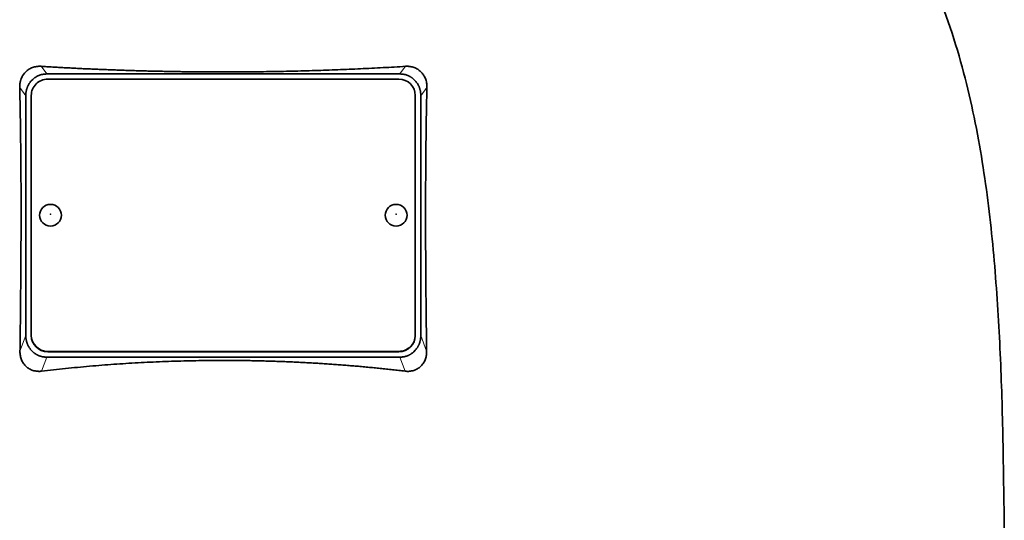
# Model space of a CAD drawing. Header units: millimetres. Extents: x 468 to 1360, y -1443 to 1457.
# Tile 26 of 29: x 1089 to 1269, y 725 to 816. Entities that reach past the tile are written whole.
import ezdxf

# ---------------------------------------------------------------- set-up
doc = ezdxf.new("R2010")
doc.units = ezdxf.units.MM
doc.layers.add('VSI344-454_TESTA', color=7, linetype='Continuous')

# ---------------------------------------------------------------- blocks, each defined once
blk = doc.blocks.new('SE3')
at = {"layer": 'VSI344-454_TESTA', "color": 4, "linetype": 'Continuous', "lineweight": 9}
for p, q in [((1094.32, 806.6), (1093.3, 808)), ((1159.71, 808), (1158.68, 806.6)), ((1090.5, 802.63), (1089.39, 804.14)), ((1163.62, 804.14), (1162.5, 802.63)), ((1089.44, 756.05), (1090.5, 758.96)), ((1162.5, 758.96), (1163.56, 756.05)), ((1094.5, 756.03), (1094.5, 755.97)), ((1158.5, 755.97), (1158.5, 756.03)), ((1093.39, 752.43), (1094.32, 754.99)), ((1158.68, 754.99), (1159.62, 752.43))]:
    blk.add_line(p, q, dxfattribs=at)
at = {"layer": 'VSI344-454_TESTA', "color": 7, "linetype": 'Continuous', "lineweight": 35}
for p, q in [((1094.32, 806.6), (1158.68, 806.6)), ((1091.76, 805.6), (1091.5, 805.34)), ((1158.5, 805.66), (1094.5, 805.66)), ((1161.5, 805.34), (1161.25, 805.6)), ((1090.5, 802.63), (1090.5, 758.96)), ((1091.5, 802.68), (1091.5, 759.01)), ((1161.5, 759.01), (1161.5, 802.68)), ((1162.5, 802.63), (1162.5, 758.96)), ((1091.5, 758.95), (1091.5, 759.01)), ((1161.5, 759.01), (1161.5, 758.95)), ((1091.5, 756.25), (1091.78, 755.97)), ((1094.5, 756.03), (1158.5, 756.03)), ((1094.5, 755.97), (1158.5, 755.97)), ((1161.23, 755.97), (1161.5, 756.25)), ((1094.32, 754.99), (1158.68, 754.99))]:
    blk.add_line(p, q, dxfattribs=at)
for centre, major_axis, start_param, end_param in [((1094.5, 802.68), (3, 0), 1.570796, 3.141593), ((1158.5, 802.68), (3, 0), 0, 1.570796), ((1094.5, 759.01), (-3, 0), 0, 1.570796), ((1094.5, 758.95), (3, 0), 3.141593, 4.712389), ((1158.5, 759.01), (-3, 0), 1.570796, 3.141593), ((1158.5, 758.95), (3, 0), 4.712389, 6.283185)]:
    blk.add_ellipse(centre, major_axis=major_axis, ratio=0.992546, start_param=start_param, end_param=end_param, dxfattribs=at)
for centre in [(1095, 780.85), (1158, 780.85)]:
    blk.add_ellipse(centre, major_axis=(2, 0), ratio=0.992546, dxfattribs=at)
at = {"layer": 'VSI344-454_TESTA', "color": 4, "linetype": 'Continuous', "lineweight": 9}
for centre in [(1095, 781.03), (1158, 781.03)]:
    blk.add_ellipse(centre, major_axis=(-0.0635, 0), ratio=0.992546, dxfattribs=at)
at = {"layer": 'VSI344-454_TESTA', "color": 7, "linetype": 'Continuous', "lineweight": 35}
for points, knots in [([(1241.77, 857.44), (1243.22, 852.58), (1247.18, 842.73), (1254.44, 827.57), (1260.63, 811.22), (1264.38, 794.69), (1266.59, 778.55), (1267.84, 762.58), (1268.51, 746.7), (1268.72, 732.93), (1268.86, 724.37), (1268.86, 721.02)], [0, 0, 0, 0, 0.117079, 0.240569, 0.360617, 0.476421, 0.590288, 0.703407, 0.816259, 0.929029, 1, 1, 1, 1]), ([(1089.39, 804.14), (1089.39, 804.21), (1089.39, 804.35), (1089.4, 804.57), (1089.42, 804.78), (1089.45, 804.99), (1089.49, 805.19), (1089.54, 805.39), (1089.6, 805.58), (1089.74, 805.95), (1090, 806.45), (1090.48, 807.03), (1090.97, 807.4), (1091.39, 807.64), (1091.73, 807.78), (1092.09, 807.89), (1092.48, 807.97), (1092.88, 808.01), (1093.16, 808), (1093.3, 808)], [0, 0, 0, 0, 0.035549, 0.070458, 0.104811, 0.138697, 0.172208, 0.205437, 0.238483, 0.271444, 0.392179, 0.509734, 0.62349, 0.681765, 0.74041, 0.802087, 0.865142, 0.932062, 1, 1, 1, 1]), ([(1093.3, 808), (1093.65, 807.97), (1094.35, 807.93), (1095.4, 807.87), (1096.46, 807.81), (1097.51, 807.75), (1098.57, 807.69), (1099.63, 807.64), (1100.7, 807.58), (1101.76, 807.53), (1102.83, 807.49), (1103.89, 807.44), (1104.96, 807.4), (1106.03, 807.36), (1107.1, 807.32), (1108.18, 807.28), (1109.25, 807.24), (1110.33, 807.21), (1111.4, 807.18), (1112.48, 807.15), (1113.55, 807.12), (1114.63, 807.1), (1115.71, 807.08), (1116.79, 807.06), (1117.87, 807.04), (1118.95, 807.02), (1120.03, 807.01), (1121.11, 807), (1122.19, 806.99), (1123.26, 806.98), (1124.34, 806.98), (1125.42, 806.97), (1126.84, 806.97), (1128.59, 806.97), (1130.69, 806.99), (1132.78, 807.01), (1134.87, 807.03), (1136.96, 807.07), (1139.05, 807.11), (1141.13, 807.17), (1143.22, 807.23), (1145.3, 807.29), (1147.37, 807.37), (1149.45, 807.45), (1151.51, 807.55), (1153.57, 807.65), (1155.63, 807.75), (1157.67, 807.87), (1159.03, 807.95), (1159.71, 808)], [0, 0, 0, 0, 0.016211, 0.032418, 0.048618, 0.064813, 0.081003, 0.097187, 0.113366, 0.129539, 0.145707, 0.161869, 0.178026, 0.194178, 0.210323, 0.226464, 0.242598, 0.258728, 0.274851, 0.29097, 0.307082, 0.323189, 0.339291, 0.355387, 0.371478, 0.387563, 0.403642, 0.419716, 0.435784, 0.451847, 0.467904, 0.483956, 0.500002, 0.531096, 0.562211, 0.593346, 0.624503, 0.65568, 0.686878, 0.718097, 0.749337, 0.780598, 0.811879, 0.843181, 0.874504, 0.905847, 0.937211, 0.968595, 1, 1, 1, 1]), ([(1159.71, 808), (1159.78, 808), (1159.92, 808.01), (1160.12, 808), (1160.33, 807.99), (1160.59, 807.96), (1160.91, 807.89), (1161.28, 807.78), (1161.62, 807.64), (1162.04, 807.4), (1162.52, 807.03), (1163, 806.45), (1163.3, 805.89), (1163.47, 805.39), (1163.56, 804.98), (1163.61, 804.56), (1163.62, 804.28), (1163.62, 804.14)], [0, 0, 0, 0, 0.03415, 0.067958, 0.101516, 0.134917, 0.197958, 0.259657, 0.318285, 0.37658, 0.490339, 0.607904, 0.728718, 0.794673, 0.861368, 0.929571, 1, 1, 1, 1]), ([(1089.44, 756.05), (1089.45, 756.75), (1089.47, 758.12), (1089.49, 760.17), (1089.52, 762.19), (1089.54, 764.17), (1089.56, 766.77), (1089.59, 769.94), (1089.62, 773.66), (1089.63, 777.25), (1089.64, 780.46), (1089.63, 783.31), (1089.63, 785.85), (1089.62, 788.33), (1089.6, 790.75), (1089.58, 793.12), (1089.55, 795.43), (1089.52, 797.69), (1089.48, 799.9), (1089.44, 802.04), (1089.41, 803.44), (1089.39, 804.14)], [0, 0, 0, 0, 0.042884, 0.085115, 0.126688, 0.167598, 0.207845, 0.287396, 0.364258, 0.438438, 0.509943, 0.563651, 0.616305, 0.667913, 0.718481, 0.768017, 0.816527, 0.864002, 0.910419, 0.955757, 1, 1, 1, 1]), ([(1163.62, 804.14), (1163.61, 803.77), (1163.59, 803.04), (1163.57, 801.92), (1163.54, 800.79), (1163.52, 799.64), (1163.5, 798.48), (1163.48, 797.3), (1163.47, 796.11), (1163.45, 794.9), (1163.44, 793.67), (1163.41, 790.94), (1163.38, 786.6), (1163.37, 780.73), (1163.38, 774.73), (1163.41, 769.74), (1163.45, 765.64), (1163.48, 762.53), (1163.52, 759.32), (1163.55, 757.15), (1163.56, 756.05)], [0, 0, 0, 0, 0.02336, 0.047015, 0.070963, 0.095203, 0.119731, 0.144544, 0.169639, 0.195013, 0.220662, 0.246585, 0.366346, 0.49242, 0.612327, 0.739264, 0.80163, 0.865878, 0.932007, 1, 1, 1, 1]), ([(1093.39, 752.43), (1093.32, 752.42), (1093.18, 752.4), (1092.97, 752.39), (1092.77, 752.4), (1092.5, 752.41), (1092.18, 752.46), (1091.69, 752.58), (1091.12, 752.83), (1090.53, 753.26), (1090.05, 753.81), (1089.76, 754.36), (1089.59, 754.84), (1089.5, 755.23), (1089.45, 755.64), (1089.44, 755.91), (1089.44, 756.05)], [0, 0, 0, 0, 0.034295, 0.068252, 0.101955, 0.13549, 0.200043, 0.26353, 0.385465, 0.503768, 0.621447, 0.741636, 0.803924, 0.867307, 0.933144, 1, 1, 1, 1]), ([(1163.56, 756.05), (1163.56, 755.98), (1163.56, 755.84), (1163.55, 755.64), (1163.53, 755.43), (1163.49, 755.17), (1163.41, 754.85), (1163.29, 754.48), (1163.13, 754.14), (1162.88, 753.72), (1162.48, 753.26), (1161.89, 752.83), (1161.32, 752.58), (1160.83, 752.46), (1160.44, 752.4), (1160.03, 752.39), (1159.76, 752.41), (1159.62, 752.43)], [0, 0, 0, 0, 0.033557, 0.066787, 0.099773, 0.132599, 0.195864, 0.258046, 0.318335, 0.378144, 0.495718, 0.614111, 0.73627, 0.799835, 0.864479, 0.931713, 1, 1, 1, 1]), ([(1159.62, 752.43), (1159.24, 752.47), (1158.49, 752.56), (1157.36, 752.69), (1156.24, 752.81), (1155.1, 752.93), (1153.97, 753.04), (1152.84, 753.15), (1151.7, 753.26), (1150.56, 753.36), (1149.43, 753.45), (1148.29, 753.54), (1147.15, 753.63), (1146, 753.71), (1144.86, 753.79), (1143.72, 753.86), (1142.57, 753.93), (1141.43, 753.99), (1140.28, 754.05), (1139.14, 754.1), (1137.99, 754.15), (1136.84, 754.2), (1135.69, 754.23), (1134.55, 754.27), (1133.4, 754.3), (1132.25, 754.33), (1131.1, 754.35), (1129.95, 754.36), (1128.8, 754.37), (1127.65, 754.38), (1126.15, 754.38), (1124.28, 754.38), (1122.06, 754.35), (1119.84, 754.31), (1117.62, 754.25), (1115.4, 754.17), (1113.18, 754.07), (1110.96, 753.96), (1108.75, 753.83), (1106.54, 753.68), (1104.34, 753.52), (1102.14, 753.33), (1099.94, 753.13), (1097.75, 752.91), (1095.56, 752.68), (1094.11, 752.51), (1093.39, 752.43)], [0, 0, 0, 0, 0.017368, 0.034723, 0.052068, 0.069401, 0.086724, 0.104036, 0.121338, 0.13863, 0.155913, 0.173186, 0.19045, 0.207705, 0.224952, 0.242191, 0.259422, 0.276645, 0.293862, 0.311071, 0.328273, 0.34547, 0.36266, 0.379845, 0.397024, 0.414198, 0.431367, 0.448532, 0.465693, 0.48285, 0.500003, 0.533168, 0.566348, 0.599545, 0.63276, 0.665997, 0.699257, 0.732542, 0.765855, 0.799198, 0.832572, 0.865981, 0.899426, 0.93291, 0.966434, 1, 1, 1, 1])]:
    blk.add_open_spline(points, degree=3, knots=knots, dxfattribs=at)
for points in [[(1094.32, 806.6), (1092.81, 806.6), (1091.76, 805.6)], [(1161.25, 805.6), (1160.19, 806.6), (1158.68, 806.6)], [(1091.5, 805.34), (1090.5, 804.21), (1090.5, 802.63)], [(1162.5, 802.63), (1162.5, 804.21), (1161.5, 805.34)], [(1090.5, 758.96), (1090.5, 757.38), (1091.5, 756.25)], [(1161.5, 756.25), (1162.5, 757.38), (1162.5, 758.96)], [(1091.78, 755.97), (1092.82, 754.99), (1094.32, 754.99)], [(1158.68, 754.99), (1160.18, 754.99), (1161.23, 755.97)]]:
    blk.add_open_spline(points, degree=2, dxfattribs=at)

msp = doc.modelspace()

# ---------------------------------------------------------------- block references
msp.add_blockref('SE3', (0, 0))

doc.saveas('drawing.dxf')
